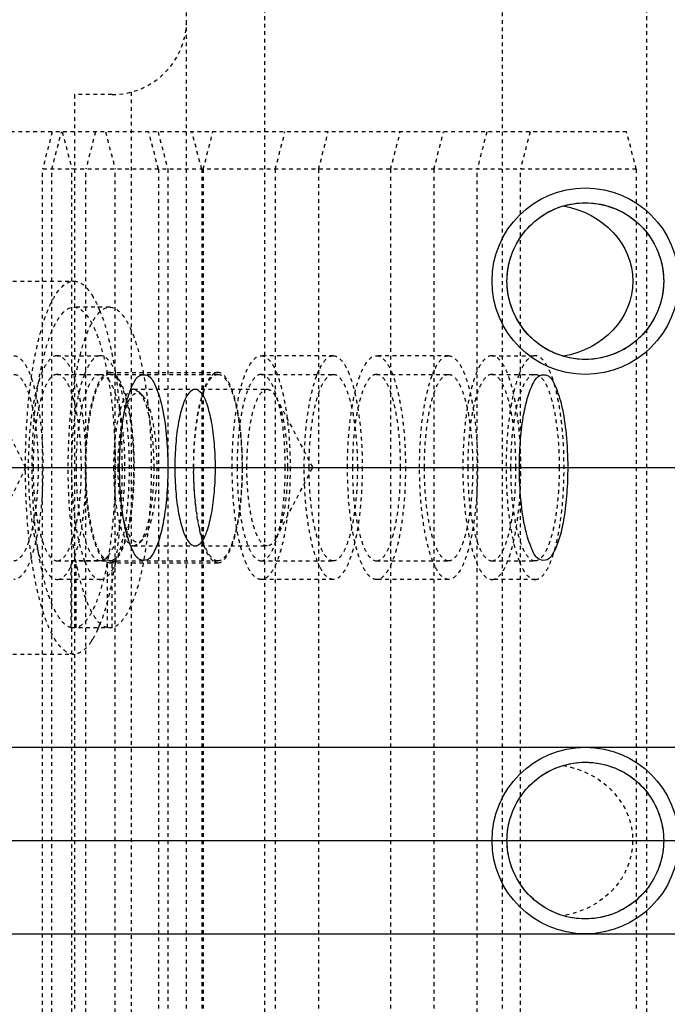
# Model space of a CAD drawing. Header units: millimetres. Extents: x -24622 to 2009, y -1603 to 2074.
# Tile 190 of 256: x 354 to 372, y 1500 to 1527. Entities that reach past the tile are written whole.
import ezdxf
from ezdxf.lldxf.tags import DXFTag

# ---------------------------------------------------------------- set-up
doc = ezdxf.new("R2010")
doc.units = ezdxf.units.MM
doc.linetypes.add('HIDDEN', pattern=[0.2, 0.1, -0.1])
doc.layers.add('DEFAULT_2', color=8, linetype='HIDDEN')
tags = doc.linetypes.add('CENTER', pattern=[2, 1.25, -0.25, 0.25, -0.25]).pattern_tags.tags
tags[10:11] = [DXFTag(74, 4), DXFTag(75, 0), DXFTag(340, '0'), DXFTag(46, 1.0), DXFTag(50, 0.0), DXFTag(44, 0.0), DXFTag(45, 0.0)]
tags[8:9] = [DXFTag(74, 4), DXFTag(75, 0), DXFTag(340, '0'), DXFTag(46, 1.0), DXFTag(50, 0.0), DXFTag(44, 0.0), DXFTag(45, 0.0)]
tags[6:7] = [DXFTag(74, 4), DXFTag(75, 0), DXFTag(340, '0'), DXFTag(46, 1.0), DXFTag(50, 0.0), DXFTag(44, 0.0), DXFTag(45, 0.0)]
tags[4:5] = [DXFTag(74, 4), DXFTag(75, 0), DXFTag(340, '0'), DXFTag(46, 1.0), DXFTag(50, 0.0), DXFTag(44, 0.0), DXFTag(45, 0.0)]

msp = doc.modelspace()

# ---------------------------------------------------------------- linework, layer by layer
at = {"color": 7, "linetype": 'Continuous'}
for p, q in [((262.144, 1514.694), (562.144, 1514.694)), ((262.144, 1507.194), (562.144, 1507.194)), ((262.144, 1502.194), (562.144, 1502.194))]:
    msp.add_line(p, q, dxfattribs=at)
at = {"color": 1, "linetype": 'CENTER', "ltscale": 60.96}
msp.add_line((262.144, 1504.694), (562.144, 1504.694), dxfattribs=at)
at = {"color": 7, "linetype": 'Continuous'}
for centre, radius in [((369.461, 1519.694), 2.5), ((369.461, 1519.694), 2.1), ((369.461, 1504.694), 2.5)]:
    msp.add_circle(centre, radius, dxfattribs=at)
at = {"color": 7, "linetype": 'Continuous', "extrusion": (0, 0, -1)}
msp.add_ellipse((368.439, 1519.694), major_axis=(-2.291, 0), ratio=0.895062, start_param=1.758861, end_param=4.524325, dxfattribs=at)
at = {"color": 7, "linetype": 'Continuous'}
for points, start_tangent, end_tangent in [([(367.361, 1519.694), (367.461, 1520.334), (367.759, 1520.924), (368.224, 1521.391), (368.811, 1521.691), (369.462, 1521.794), (370.112, 1521.69), (370.699, 1521.39), (371.164, 1520.923), (371.461, 1520.333), (371.561, 1519.694)], (0.002074, 0.999998), (0.001732, -0.999999)), ([(371.561, 1519.694), (371.461, 1519.053), (371.163, 1518.464), (370.698, 1517.997), (370.111, 1517.697), (369.46, 1517.594), (368.809, 1517.698), (368.223, 1517.998), (367.758, 1518.465), (367.461, 1519.054), (367.361, 1519.694)], (-0.002074, -0.999998), (-0.001732, 0.999999)), ([(356.979, 1514.694), (357.004, 1515.378), (357.081, 1516.044), (357.191, 1516.544), (357.349, 1516.953), (357.529, 1517.166), (357.729, 1517.162), (357.932, 1516.898), (358.111, 1516.35), (358.23, 1515.59), (358.273, 1514.694)], (0, 1), (0, -1)), ([(367.694, 1514.694), (367.719, 1515.378), (367.796, 1516.044), (367.906, 1516.544), (368.064, 1516.953), (368.244, 1517.166), (368.444, 1517.162), (368.647, 1516.898), (368.826, 1516.35), (368.945, 1515.59), (368.988, 1514.694)], (0, 1), (0, -1)), ([(359.547, 1514.694), (359.521, 1515.334), (359.444, 1515.924), (359.323, 1516.391), (359.171, 1516.691), (359.003, 1516.794), (358.834, 1516.69), (358.683, 1516.39), (358.562, 1515.923), (358.485, 1515.333), (358.46, 1514.694)], (-0.000537, 1), (-0.000448, -1)), ([(358.273, 1514.694), (358.248, 1514.009), (358.171, 1513.344), (358.061, 1512.843), (357.903, 1512.435), (357.723, 1512.222), (357.523, 1512.226), (357.321, 1512.49), (357.141, 1513.038), (357.022, 1513.798), (356.979, 1514.694)], (0, -1), (0, 1)), ([(358.46, 1514.694), (358.485, 1514.053), (358.562, 1513.464), (358.683, 1512.997), (358.835, 1512.697), (359.003, 1512.594), (359.172, 1512.698), (359.324, 1512.998), (359.444, 1513.465), (359.521, 1514.054), (359.547, 1514.694)], (0.000537, -1), (0.000448, 1)), ([(368.988, 1514.694), (368.963, 1514.009), (368.886, 1513.344), (368.776, 1512.843), (368.618, 1512.435), (368.438, 1512.222), (368.238, 1512.226), (368.036, 1512.49), (367.856, 1513.038), (367.737, 1513.798), (367.694, 1514.694)], (0, -1), (0, 1)), ([(367.361, 1504.694), (367.461, 1505.334), (367.759, 1505.924), (368.224, 1506.391), (368.811, 1506.691), (369.462, 1506.794), (370.112, 1506.69), (370.699, 1506.39), (371.164, 1505.923), (371.461, 1505.333), (371.561, 1504.694)], (0.002074, 0.999998), (0.001732, -0.999999)), ([(371.561, 1504.694), (371.461, 1504.053), (371.163, 1503.464), (370.698, 1502.997), (370.111, 1502.697), (369.46, 1502.594), (368.809, 1502.698), (368.223, 1502.998), (367.758, 1503.465), (367.461, 1504.054), (367.361, 1504.694)], (-0.002074, -0.999998), (-0.001732, 0.999999))]:
    msp.add_spline(points, degree=3, dxfattribs=dict(at, start_tangent=start_tangent, end_tangent=end_tangent))
at = {"layer": 'DEFAULT_2', "color": 8, "linetype": 'HIDDEN'}
for p, q in [((358.776, 1482.194), (358.776, 1527.194)), ((360.861, 1527.194), (360.861, 1482.194)), ((367.24, 1482.194), (367.24, 1527.194)), ((371.099, 1527.194), (371.099, 1482.194)), ((356.776, 1524.694), (355.77, 1524.694)), ((355.77, 1524.694), (355.77, 1484.694)), ((357.293, 1524.762), (357.293, 1484.626)), ((370.567, 1523.694), (349.461, 1523.694)), ((355.173, 1523.694), (354.914, 1522.694)), ((355.163, 1522.694), (355.422, 1523.694)), ((355.443, 1523.694), (355.702, 1522.694)), ((356.332, 1523.694), (356.073, 1522.694)), ((356.602, 1523.694), (356.861, 1522.694)), ((358.02, 1522.694), (357.761, 1523.694)), ((358.01, 1523.694), (358.269, 1522.694)), ((359.179, 1522.694), (358.92, 1523.694)), ((359.22, 1522.694), (359.479, 1523.694)), ((361.152, 1522.694), (361.411, 1523.694)), ((362.311, 1522.694), (362.57, 1523.694)), ((364.243, 1522.694), (364.501, 1523.694)), ((365.402, 1522.694), (365.661, 1523.694)), ((366.82, 1523.694), (366.561, 1522.694)), ((367.979, 1523.694), (367.72, 1522.694)), ((370.826, 1522.694), (370.567, 1523.694)), ((370.826, 1522.694), (354.914, 1522.694)), ((354.914, 1486.694), (354.914, 1522.694)), ((355.163, 1486.694), (355.163, 1522.694)), ((355.702, 1486.694), (355.702, 1522.694)), ((356.073, 1486.694), (356.073, 1522.694)), ((356.861, 1486.694), (356.861, 1522.694)), ((358.02, 1522.694), (358.02, 1486.694)), ((358.269, 1522.694), (358.269, 1486.694)), ((359.179, 1522.694), (359.179, 1486.694)), ((359.22, 1522.694), (359.22, 1486.694)), ((361.152, 1522.694), (361.152, 1486.694)), ((362.311, 1522.694), (362.311, 1486.694)), ((364.243, 1522.694), (364.243, 1486.694)), ((365.402, 1522.694), (365.402, 1486.694)), ((366.561, 1486.694), (366.561, 1522.694)), ((367.72, 1486.694), (367.72, 1522.694)), ((370.826, 1522.694), (370.826, 1486.694)), ((350.92, 1519.694), (355.75, 1519.694)), ((356.716, 1518.994), (355.75, 1518.994)), ((355.308, 1517.694), (356.467, 1517.694)), ((362.705, 1517.694), (360.773, 1517.694)), ((365.796, 1517.694), (363.864, 1517.694)), ((366.955, 1517.694), (368.114, 1517.694)), ((355.308, 1517.194), (356.467, 1517.194)), ((356.716, 1517.244), (359.614, 1517.244)), ((356.716, 1517.194), (359.614, 1517.194)), ((360.773, 1517.194), (362.705, 1517.194)), ((362.286, 1517.22), (362.346, 1517.354)), ((363.864, 1517.194), (365.796, 1517.194)), ((365.377, 1517.22), (365.437, 1517.354)), ((366.955, 1517.194), (368.114, 1517.194)), ((354.462, 1514.694), (353.365, 1516.915)), ((357.361, 1516.794), (360.935, 1516.794)), ((357.507, 1516.717), (357.361, 1516.794)), ((357.596, 1516.621), (357.507, 1516.717)), ((361.177, 1516.574), (362.154, 1514.694)), ((354.462, 1514.694), (353.365, 1512.472)), ((361.177, 1512.814), (362.154, 1514.694)), ((357.596, 1512.767), (357.507, 1512.671)), ((357.361, 1512.594), (357.507, 1512.671)), ((357.361, 1512.594), (360.935, 1512.594)), ((355.308, 1512.194), (359.614, 1512.194)), ((355.685, 1512.206), (355.75, 1512.194)), ((355.685, 1512.206), (356.781, 1512.206)), ((355.685, 1510.401), (355.685, 1512.206)), ((355.75, 1512.194), (355.815, 1512.206)), ((355.815, 1510.401), (355.815, 1512.206)), ((356.667, 1512.316), (356.608, 1512.254)), ((356.651, 1510.401), (356.651, 1512.206)), ((356.651, 1512.156), (356.683, 1512.147)), ((356.716, 1512.144), (359.614, 1512.144)), ((356.748, 1512.147), (356.781, 1512.156)), ((356.781, 1510.401), (356.781, 1512.206)), ((359.531, 1512.164), (359.591, 1512.145)), ((360.773, 1512.194), (362.705, 1512.194)), ((362.346, 1512.034), (362.286, 1512.168)), ((363.864, 1512.194), (365.796, 1512.194)), ((365.437, 1512.034), (365.377, 1512.168)), ((366.955, 1512.194), (368.114, 1512.194)), ((356.467, 1511.694), (355.308, 1511.694)), ((362.705, 1511.694), (360.773, 1511.694)), ((365.796, 1511.694), (363.864, 1511.694)), ((368.114, 1511.694), (366.955, 1511.694)), ((356.781, 1510.401), (355.685, 1510.401)), ((350.92, 1509.694), (355.75, 1509.694))]:
    msp.add_line(p, q, dxfattribs=at)
msp.add_circle((369.461, 1504.694), 2.1, dxfattribs=at)
for centre, radius, start, end in [((356.776, 1526.694), 2, 270, 360), ((353.264, 1517.621), 3.433, 22.2195, 24.1068), ((358.215, 1516.345), 2.337, 158.0716, 158.5896), ((344.17, 1515.296), 12.841, 8.4898, 8.6454), ((369.862, 1516.345), 2.337, 158.0716, 158.5896), ((358.439, 1513.13), 2.577, 199.7583, 201.3921), ((358.215, 1513.043), 2.337, 201.4104, 201.9284), ((356.394, 1512.502), 0.328, 305.844, 310.8449), ((356.716, 1512.318), 0.174, 259.1585, 280.8419), ((344.228, 1514.084), 12.783, 351.2373, 351.509), ((359.614, 1512.314), 0.17, 262.4304, 269.9749), ((369.862, 1513.043), 2.337, 201.4104, 201.9284), ((344.416, 1514.055), 12.593, 351.1172, 351.2369), ((353.291, 1511.755), 3.404, 335.8845, 337.5837), ((352.97, 1511.889), 3.751, 337.5655, 338.1351), ((354.79, 1510.984), 1.716, 326.3165, 328.5962)]:
    msp.add_arc(centre, radius, start, end, dxfattribs=at)
at = {"layer": 'DEFAULT_2', "color": 8, "linetype": 'HIDDEN', "extrusion": (0, 0, -1)}
msp.add_ellipse((368.439, 1504.694), major_axis=(-2.291, 0), ratio=0.895062, start_param=1.758861, end_param=4.524325, dxfattribs=at)
at = {"layer": 'DEFAULT_2', "color": 8, "linetype": 'HIDDEN'}
for points, start_tangent, end_tangent in [([(354.456, 1514.694), (354.481, 1515.669), (354.554, 1516.607), (354.674, 1517.472), (354.835, 1518.229), (355.031, 1518.851), (355.14, 1519.104), (355.255, 1519.313), (355.75, 1519.694)], (0, 1), (1, -0.000001)), ([(355.75, 1519.694), (355.996, 1519.603), (356.116, 1519.49), (356.233, 1519.332)], (1, -0.000001), (0.540942, -0.84106)), ([(356.233, 1519.332), (356.275, 1519.264), (356.397, 1519.023)], (0.540942, -0.84106), (0.408845, -0.912604)), ([(355.685, 1510.401), (355.474, 1510.529), (355.272, 1510.81), (355.089, 1511.235), (354.929, 1511.789), (354.801, 1512.45), (354.707, 1513.194), (354.638, 1514.819), (354.664, 1515.64), (354.731, 1516.426), (354.836, 1517.147), (354.975, 1517.778), (355.142, 1518.295), (355.234, 1518.504), (355.332, 1518.678), (355.75, 1518.994)], (-0.975607, 0.219526), (1, 0)), ([(356.651, 1510.401), (356.44, 1510.529), (356.238, 1510.81), (356.055, 1511.235), (355.895, 1511.789), (355.767, 1512.45), (355.673, 1513.194), (355.603, 1514.819), (355.63, 1515.64), (355.697, 1516.426), (355.802, 1517.147), (355.94, 1517.778), (356.108, 1518.295), (356.2, 1518.504), (356.297, 1518.678), (356.716, 1518.994)], (-0.975607, 0.219526), (1, 0)), ([(355.75, 1518.994), (356.168, 1518.678), (356.266, 1518.504), (356.358, 1518.295), (356.525, 1517.778), (356.664, 1517.147), (356.769, 1516.426), (356.836, 1515.64), (356.862, 1514.819), (356.793, 1513.194), (356.699, 1512.45), (356.57, 1511.789), (356.411, 1511.235), (356.228, 1510.81), (356.026, 1510.529), (355.815, 1510.401)], (1, 0), (-0.975607, -0.219526)), ([(356.442, 1518.919), (356.68, 1518.171), (356.866, 1517.226)], (0.378567, -0.925574), (0.150322, -0.988637)), ([(356.716, 1518.994), (357.134, 1518.678), (357.232, 1518.504), (357.324, 1518.295), (357.491, 1517.778), (357.63, 1517.147), (357.735, 1516.426), (357.802, 1515.64), (357.828, 1514.819), (357.759, 1513.194), (357.665, 1512.45), (357.536, 1511.789), (357.377, 1511.235), (357.194, 1510.81), (356.992, 1510.529), (356.781, 1510.401)], (1, 0), (-0.975607, -0.219526)), ([(354.149, 1517.694), (354.446, 1517.466), (354.58, 1517.188), (354.698, 1516.815), (354.794, 1516.361), (354.866, 1515.842), (354.925, 1514.694)], (1, 0), (0, -1)), ([(355.308, 1517.694), (355.011, 1517.466), (354.876, 1517.188), (354.759, 1516.815), (354.662, 1516.361), (354.59, 1515.842), (354.531, 1514.694), (354.59, 1513.546), (354.662, 1513.027), (354.759, 1512.573), (354.876, 1512.2), (355.011, 1511.922), (355.308, 1511.694)], (-1, 0), (1, 0)), ([(355.308, 1511.694), (355.605, 1511.922), (355.739, 1512.2), (355.857, 1512.573), (355.953, 1513.027), (356.025, 1513.546), (356.084, 1514.694), (356.025, 1515.842), (355.953, 1516.361), (355.857, 1516.815), (355.739, 1517.188), (355.605, 1517.466), (355.308, 1517.694)], (1, 0), (-1, 0)), ([(356.467, 1517.694), (356.248, 1517.572), (356.144, 1517.423), (356.047, 1517.218)], (-1, 0), (-0.373481, -0.927638)), ([(356.467, 1511.694), (356.764, 1511.922), (356.898, 1512.2), (357.016, 1512.573), (357.113, 1513.027), (357.184, 1513.546), (357.243, 1514.694), (357.184, 1515.842), (357.113, 1516.361), (357.016, 1516.815), (356.898, 1517.188), (356.764, 1517.466), (356.467, 1517.694)], (1, 0), (-1, 0)), ([(359.996, 1514.694), (360.055, 1515.842), (360.127, 1516.361), (360.224, 1516.815), (360.341, 1517.188), (360.476, 1517.466), (360.773, 1517.694)], (0, 1), (1, 0)), ([(360.773, 1517.694), (361.07, 1517.466), (361.204, 1517.188), (361.322, 1516.815), (361.418, 1516.361), (361.49, 1515.842), (361.549, 1514.694)], (1, 0), (0, -1)), ([(362.346, 1517.354), (362.431, 1517.501), (362.705, 1517.694)], (0.444389, 0.895834), (1, 0)), ([(362.705, 1517.694), (363.002, 1517.466), (363.136, 1517.188), (363.254, 1516.815), (363.35, 1516.361), (363.422, 1515.842), (363.481, 1514.694)], (1, 0), (0, -1)), ([(363.087, 1514.694), (363.146, 1515.842), (363.218, 1516.361), (363.315, 1516.815), (363.432, 1517.188), (363.567, 1517.466), (363.864, 1517.694)], (0, 1), (1, 0)), ([(363.864, 1517.694), (364.161, 1517.466), (364.295, 1517.188), (364.413, 1516.815), (364.509, 1516.361), (364.581, 1515.842), (364.64, 1514.694)], (1, 0), (0, -1)), ([(365.437, 1517.354), (365.522, 1517.501), (365.796, 1517.694)], (0.444389, 0.895834), (1, 0)), ([(365.796, 1517.694), (366.093, 1517.466), (366.227, 1517.188), (366.345, 1516.815), (366.441, 1516.361), (366.513, 1515.842), (366.572, 1514.694)], (1, 0), (0, -1)), ([(366.955, 1517.694), (366.658, 1517.466), (366.523, 1517.188), (366.406, 1516.815), (366.309, 1516.361), (366.237, 1515.842), (366.178, 1514.694), (366.237, 1513.546), (366.309, 1513.027), (366.406, 1512.573), (366.523, 1512.2), (366.658, 1511.922), (366.955, 1511.694)], (-1, 0), (1, 0)), ([(366.955, 1511.694), (367.252, 1511.922), (367.386, 1512.2), (367.504, 1512.573), (367.6, 1513.027), (367.672, 1513.546), (367.731, 1514.694), (367.672, 1515.842), (367.6, 1516.361), (367.504, 1516.815), (367.386, 1517.188), (367.252, 1517.466), (366.955, 1517.694)], (1, 0), (-1, 0)), ([(368.114, 1517.694), (367.895, 1517.572), (367.791, 1517.423), (367.694, 1517.218)], (-1, 0), (-0.373481, -0.927638)), ([(368.114, 1511.694), (368.411, 1511.922), (368.545, 1512.2), (368.663, 1512.573), (368.759, 1513.027), (368.831, 1513.546), (368.89, 1514.694), (368.831, 1515.842), (368.759, 1516.361), (368.663, 1516.815), (368.545, 1517.188), (368.411, 1517.466), (368.114, 1517.694)], (1, 0), (-1, 0)), ([(354.149, 1517.194), (354.396, 1517.004), (354.508, 1516.773), (354.606, 1516.462), (354.687, 1516.083), (354.746, 1515.651), (354.796, 1514.694)], (1, 0), (0, -1)), ([(355.308, 1517.194), (355.06, 1517.004), (354.948, 1516.773), (354.85, 1516.462), (354.77, 1516.083), (354.71, 1515.651), (354.661, 1514.694)], (-1, 0), (0, -1)), ([(355.955, 1514.694), (355.906, 1515.651), (355.846, 1516.083), (355.765, 1516.462), (355.667, 1516.773), (355.555, 1517.004), (355.308, 1517.194)], (0, 1), (-1, 0)), ([(356.039, 1517.198), (355.897, 1516.73), (355.787, 1516.142), (355.691, 1514.755), (355.772, 1513.353), (355.876, 1512.749), (356.014, 1512.259)], (-0.365078, -0.930977), (0.338384, -0.941008)), ([(355.82, 1514.694), (355.869, 1515.651), (355.929, 1516.083), (356.009, 1516.462), (356.107, 1516.773), (356.219, 1517.004), (356.467, 1517.194)], (0, 1), (1, 0)), ([(356.716, 1517.244), (356.471, 1517.062), (356.359, 1516.84), (356.261, 1516.541), (356.116, 1515.756), (356.057, 1514.819), (356.092, 1513.864), (356.216, 1513.028), (356.307, 1512.693), (356.412, 1512.43), (356.528, 1512.249), (356.651, 1512.156)], (-1, 0), (0.934589, -0.355731)), ([(356.716, 1517.194), (356.468, 1517.004), (356.356, 1516.773), (356.258, 1516.462), (356.178, 1516.083), (356.118, 1515.651), (356.069, 1514.694)], (-1, 0), (0, -1)), ([(356.467, 1517.194), (356.518, 1517.186), (356.667, 1517.072)], (1, 0), (0.623078, -0.782159)), ([(356.781, 1512.156), (356.903, 1512.249), (357.02, 1512.43), (357.125, 1512.693), (357.216, 1513.028), (357.34, 1513.864), (357.375, 1514.819), (357.316, 1515.756), (357.171, 1516.541), (357.072, 1516.84), (356.961, 1517.062), (356.716, 1517.244)], (0.934589, 0.355731), (-1, 0)), ([(357.363, 1514.694), (357.314, 1515.651), (357.254, 1516.083), (357.173, 1516.462), (357.075, 1516.773), (356.963, 1517.004), (356.716, 1517.194)], (0, 1), (-1, 0)), ([(356.871, 1517.192), (356.946, 1516.606), (357.044, 1514.694)], (0.147637, -0.989042), (0, -1)), ([(358.967, 1514.694), (359.016, 1515.651), (359.076, 1516.083), (359.156, 1516.462), (359.254, 1516.773), (359.366, 1517.004), (359.614, 1517.194)], (0, 1), (1, 0)), ([(359.531, 1517.224), (359.5, 1517.206), (359.41, 1517.119)], (-0.898283, -0.439417), (-0.623489, -0.781832)), ([(359.614, 1517.244), (359.531, 1517.224)], (-1, 0), (-0.898283, -0.439417)), ([(359.614, 1512.144), (359.866, 1512.338), (359.98, 1512.574), (360.08, 1512.891), (360.162, 1513.277), (360.223, 1513.718), (360.274, 1514.694), (360.223, 1515.67), (360.162, 1516.111), (360.08, 1516.497), (359.98, 1516.814), (359.866, 1517.05), (359.614, 1517.244)], (1, 0), (-1, 0)), ([(359.614, 1517.194), (359.861, 1517.004), (359.973, 1516.773), (360.071, 1516.462), (360.152, 1516.083), (360.211, 1515.651), (360.261, 1514.694)], (1, 0), (0, -1)), ([(360.773, 1517.194), (360.525, 1517.004), (360.413, 1516.773), (360.315, 1516.462), (360.235, 1516.083), (360.175, 1515.651), (360.126, 1514.694)], (-1, 0), (0, -1)), ([(361.42, 1514.694), (361.371, 1515.651), (361.311, 1516.083), (361.23, 1516.462), (361.132, 1516.773), (361.02, 1517.004), (360.773, 1517.194)], (0, 1), (-1, 0)), ([(361.928, 1514.694), (362.023, 1516.133), (362.137, 1516.74), (362.286, 1517.22)], (0, 1), (0.374426, 0.927257)), ([(362.058, 1514.694), (362.107, 1515.651), (362.167, 1516.083), (362.247, 1516.462), (362.345, 1516.773), (362.457, 1517.004), (362.705, 1517.194)], (0, 1), (1, 0)), ([(362.705, 1517.194), (362.952, 1517.004), (363.064, 1516.773), (363.162, 1516.462), (363.243, 1516.083), (363.302, 1515.651), (363.352, 1514.694)], (1, 0), (0, -1)), ([(363.864, 1517.194), (363.616, 1517.004), (363.504, 1516.773), (363.406, 1516.462), (363.326, 1516.083), (363.266, 1515.651), (363.217, 1514.694)], (-1, 0), (0, -1)), ([(364.511, 1514.694), (364.462, 1515.651), (364.402, 1516.083), (364.321, 1516.462), (364.223, 1516.773), (364.111, 1517.004), (363.864, 1517.194)], (0, 1), (-1, 0)), ([(365.019, 1514.694), (365.114, 1516.133), (365.228, 1516.74), (365.377, 1517.22)], (0, 1), (0.374426, 0.927257)), ([(365.149, 1514.694), (365.198, 1515.651), (365.258, 1516.083), (365.338, 1516.462), (365.436, 1516.773), (365.548, 1517.004), (365.796, 1517.194)], (0, 1), (1, 0)), ([(365.796, 1517.194), (366.043, 1517.004), (366.155, 1516.773), (366.253, 1516.462), (366.334, 1516.083), (366.393, 1515.651), (366.443, 1514.694)], (1, 0), (0, -1)), ([(366.955, 1517.194), (366.707, 1517.004), (366.595, 1516.773), (366.497, 1516.462), (366.417, 1516.083), (366.357, 1515.651), (366.308, 1514.694)], (-1, 0), (0, -1)), ([(367.602, 1514.694), (367.552, 1515.651), (367.493, 1516.083), (367.412, 1516.462), (367.314, 1516.773), (367.202, 1517.004), (366.955, 1517.194)], (0, 1), (-1, 0)), ([(367.686, 1517.198), (367.541, 1516.718), (367.43, 1516.116), (367.337, 1514.694), (367.43, 1513.272), (367.541, 1512.67), (367.686, 1512.19)], (-0.365078, -0.930977), (0.365078, -0.930977)), ([(367.467, 1514.694), (367.516, 1515.651), (367.576, 1516.083), (367.656, 1516.462), (367.754, 1516.773), (367.866, 1517.004), (368.114, 1517.194)], (0, 1), (1, 0)), ([(368.114, 1517.194), (368.361, 1517.004), (368.473, 1516.773), (368.571, 1516.462), (368.652, 1516.083), (368.712, 1515.651), (368.761, 1514.694)], (1, 0), (0, -1)), ([(356.667, 1517.072), (356.838, 1516.742), (356.977, 1516.233)], (0.623078, -0.782159), (0.198225, -0.980157)), ([(359.41, 1517.119), (359.307, 1516.952), (359.213, 1516.721), (359.062, 1516.094), (358.973, 1515.309), (358.957, 1514.454), (359.014, 1513.627), (359.14, 1512.92), (359.319, 1512.413), (359.422, 1512.254), (359.531, 1512.164)], (-0.623489, -0.781832), (0.898283, -0.439417)), ([(357.361, 1516.794), (357.153, 1516.634), (357.059, 1516.44), (356.977, 1516.179), (356.909, 1515.861), (356.859, 1515.498), (356.817, 1514.694)], (-1, 0), (0, -1)), ([(356.94, 1514.694), (356.954, 1515.15), (356.971, 1515.371), (356.994, 1515.583), (357.099, 1516.137), (357.247, 1516.521), (357.331, 1516.633), (357.419, 1516.688), (357.509, 1516.684), (357.597, 1516.621)], (0, 1), (0.680965, -0.732316)), ([(357.905, 1514.694), (357.876, 1515.364), (357.794, 1515.964), (357.666, 1516.432), (357.589, 1516.599), (357.507, 1516.717)], (0, 1), (-0.681586, 0.731738)), ([(360.391, 1514.694), (360.433, 1515.496), (360.483, 1515.859), (360.55, 1516.177), (360.632, 1516.438), (360.726, 1516.633), (360.934, 1516.794)], (0, 1), (0.999958, 0.009201)), ([(360.934, 1516.794), (360.996, 1516.78), (361.089, 1516.708), (361.177, 1516.574)], (0.999958, 0.009201), (0.461905, -0.886929)), ([(357.597, 1516.621), (357.675, 1516.508), (357.748, 1516.349), (357.87, 1515.904), (357.948, 1515.332), (357.975, 1514.694)], (0.680965, -0.732316), (0, -1)), ([(361.177, 1516.574), (361.301, 1516.247), (361.397, 1515.8), (361.478, 1514.694)], (0.461905, -0.886929), (0, -1)), ([(356.977, 1516.233), (357.079, 1515.508), (357.114, 1514.694)], (0.198225, -0.980157), (0, -1)), ([(354.925, 1514.694), (354.866, 1513.546), (354.794, 1513.027), (354.698, 1512.573), (354.58, 1512.2), (354.446, 1511.922), (354.149, 1511.694)], (0, -1), (-1, 0)), ([(354.796, 1514.694), (354.746, 1513.737), (354.687, 1513.305), (354.606, 1512.926), (354.508, 1512.615), (354.396, 1512.384), (354.149, 1512.194)], (0, -1), (-1, 0)), ([(355.75, 1509.694), (355.255, 1510.075), (355.14, 1510.284), (355.031, 1510.537), (354.835, 1511.158), (354.674, 1511.916), (354.554, 1512.78), (354.481, 1513.719), (354.456, 1514.694)], (-1, 0.000001), (0, 1)), ([(354.661, 1514.694), (354.71, 1513.737), (354.77, 1513.305), (354.85, 1512.926), (354.948, 1512.615), (355.06, 1512.384), (355.308, 1512.194)], (0, -1), (1, 0)), ([(355.308, 1512.194), (355.555, 1512.384), (355.667, 1512.615), (355.765, 1512.926), (355.846, 1513.305), (355.906, 1513.737), (355.955, 1514.694)], (1, 0), (0, 1)), ([(356.467, 1512.194), (356.219, 1512.384), (356.107, 1512.615), (356.009, 1512.926), (355.929, 1513.305), (355.869, 1513.737), (355.82, 1514.694)], (-1, 0), (0, 1)), ([(356.069, 1514.694), (356.112, 1513.795), (356.236, 1513.017), (356.424, 1512.463), (356.535, 1512.294), (356.651, 1512.206)], (0, -1), (0.932185, -0.361983)), ([(356.781, 1512.206), (356.897, 1512.294), (357.008, 1512.463), (357.196, 1513.017), (357.32, 1513.795), (357.363, 1514.694)], (0.932185, 0.361983), (0, 1)), ([(356.817, 1514.694), (356.859, 1513.89), (356.909, 1513.527), (356.977, 1513.209), (357.059, 1512.948), (357.153, 1512.754), (357.361, 1512.594)], (0, -1), (1, 0)), ([(357.044, 1514.694), (357.033, 1514.042), (356.871, 1512.196)], (0, -1), (-0.147662, -0.989038)), ([(357.597, 1512.767), (357.479, 1512.696), (357.419, 1512.699), (357.36, 1512.73), (357.274, 1512.823), (357.194, 1512.973), (357.059, 1513.419), (356.971, 1514.017), (356.94, 1514.694)], (-0.680966, -0.732315), (0, 1)), ([(357.114, 1514.694), (357.079, 1513.88), (356.977, 1513.155)], (0, -1), (-0.198212, -0.980159)), ([(357.507, 1512.671), (357.589, 1512.788), (357.666, 1512.956), (357.794, 1513.423), (357.876, 1514.024), (357.905, 1514.694)], (0.681586, 0.731738), (0, 1)), ([(357.975, 1514.694), (357.948, 1514.056), (357.87, 1513.484), (357.748, 1513.039), (357.675, 1512.879), (357.597, 1512.767)], (0, -1), (-0.680966, -0.732315)), ([(359.614, 1512.194), (359.366, 1512.384), (359.254, 1512.615), (359.156, 1512.926), (359.076, 1513.305), (359.016, 1513.737), (358.967, 1514.694)], (-1, 0), (0, 1)), ([(360.261, 1514.694), (360.211, 1513.737), (360.152, 1513.305), (360.071, 1512.926), (359.973, 1512.615), (359.861, 1512.384), (359.614, 1512.194)], (0, -1), (-1, 0)), ([(360.773, 1511.694), (360.476, 1511.922), (360.341, 1512.2), (360.224, 1512.573), (360.127, 1513.027), (360.055, 1513.546), (359.996, 1514.694)], (-1, 0), (0, 1)), ([(360.126, 1514.694), (360.175, 1513.737), (360.235, 1513.305), (360.315, 1512.926), (360.413, 1512.615), (360.525, 1512.384), (360.773, 1512.194)], (0, -1), (1, 0)), ([(360.936, 1512.594), (360.728, 1512.752), (360.634, 1512.946), (360.551, 1513.207), (360.483, 1513.525), (360.433, 1513.889), (360.391, 1514.694)], (-0.999958, -0.009201), (0, 1)), ([(360.773, 1512.194), (361.02, 1512.384), (361.132, 1512.615), (361.23, 1512.926), (361.311, 1513.305), (361.371, 1513.737), (361.42, 1514.694)], (1, 0), (0, 1)), ([(361.549, 1514.694), (361.49, 1513.546), (361.418, 1513.027), (361.322, 1512.573), (361.204, 1512.2), (361.07, 1511.922), (360.773, 1511.694)], (0, -1), (-1, 0)), ([(361.478, 1514.694), (361.397, 1513.589), (361.301, 1513.142), (361.177, 1512.814)], (0, -1), (-0.460777, -0.887516)), ([(362.286, 1512.168), (362.137, 1512.648), (362.023, 1513.255), (361.928, 1514.694)], (-0.374426, 0.927257), (0, 1)), ([(362.705, 1512.194), (362.457, 1512.384), (362.345, 1512.615), (362.247, 1512.926), (362.167, 1513.305), (362.107, 1513.737), (362.058, 1514.694)], (-1, 0), (0, 1)), ([(363.481, 1514.694), (363.422, 1513.546), (363.35, 1513.027), (363.254, 1512.573), (363.136, 1512.2), (363.002, 1511.922), (362.705, 1511.694)], (0, -1), (-1, 0)), ([(363.352, 1514.694), (363.302, 1513.737), (363.243, 1513.305), (363.162, 1512.926), (363.064, 1512.615), (362.952, 1512.384), (362.705, 1512.194)], (0, -1), (-1, 0)), ([(363.864, 1511.694), (363.567, 1511.922), (363.432, 1512.2), (363.315, 1512.573), (363.218, 1513.027), (363.146, 1513.546), (363.087, 1514.694)], (-1, 0), (0, 1)), ([(363.217, 1514.694), (363.266, 1513.737), (363.326, 1513.305), (363.406, 1512.926), (363.504, 1512.615), (363.616, 1512.384), (363.864, 1512.194)], (0, -1), (1, 0)), ([(363.864, 1512.194), (364.111, 1512.384), (364.223, 1512.615), (364.321, 1512.926), (364.402, 1513.305), (364.462, 1513.737), (364.511, 1514.694)], (1, 0), (0, 1)), ([(364.64, 1514.694), (364.581, 1513.546), (364.509, 1513.027), (364.413, 1512.573), (364.295, 1512.2), (364.161, 1511.922), (363.864, 1511.694)], (0, -1), (-1, 0)), ([(365.377, 1512.168), (365.228, 1512.648), (365.114, 1513.255), (365.019, 1514.694)], (-0.374426, 0.927257), (0, 1)), ([(365.796, 1512.194), (365.548, 1512.384), (365.436, 1512.615), (365.338, 1512.926), (365.258, 1513.305), (365.198, 1513.737), (365.149, 1514.694)], (-1, 0), (0, 1)), ([(366.572, 1514.694), (366.513, 1513.546), (366.441, 1513.027), (366.345, 1512.573), (366.227, 1512.2), (366.093, 1511.922), (365.796, 1511.694)], (0, -1), (-1, 0)), ([(366.443, 1514.694), (366.393, 1513.737), (366.334, 1513.305), (366.253, 1512.926), (366.155, 1512.615), (366.043, 1512.384), (365.796, 1512.194)], (0, -1), (-1, 0)), ([(366.308, 1514.694), (366.357, 1513.737), (366.417, 1513.305), (366.497, 1512.926), (366.595, 1512.615), (366.707, 1512.384), (366.955, 1512.194)], (0, -1), (1, 0)), ([(366.955, 1512.194), (367.202, 1512.384), (367.314, 1512.615), (367.412, 1512.926), (367.493, 1513.305), (367.552, 1513.737), (367.602, 1514.694)], (1, 0), (0, 1)), ([(368.114, 1512.194), (367.866, 1512.384), (367.754, 1512.615), (367.656, 1512.926), (367.576, 1513.305), (367.516, 1513.737), (367.467, 1514.694)], (-1, 0), (0, 1)), ([(368.761, 1514.694), (368.712, 1513.737), (368.652, 1513.305), (368.571, 1512.926), (368.473, 1512.615), (368.361, 1512.384), (368.114, 1512.194)], (0, -1), (-1, 0)), ([(356.977, 1513.155), (356.838, 1512.646), (356.667, 1512.316)], (-0.198212, -0.980159), (-0.623078, -0.782159)), ([(361.177, 1512.814), (361.12, 1512.719), (360.936, 1512.594)], (-0.460777, -0.887516), (-0.999958, -0.009201)), ([(356.047, 1512.17), (356.144, 1511.965), (356.248, 1511.815), (356.467, 1511.694)], (0.373481, -0.927638), (1, 0)), ([(356.586, 1512.236), (356.556, 1512.218), (356.467, 1512.194)], (-0.811408, -0.58448), (-1, 0)), ([(367.694, 1512.17), (367.791, 1511.965), (367.895, 1511.815), (368.114, 1511.694)], (0.373481, -0.927638), (1, 0)), ([(356.858, 1512.11), (356.678, 1511.211), (356.451, 1510.492)], (-0.154416, -0.988006), (-0.372458, -0.928049)), ([(362.705, 1511.694), (362.612, 1511.716), (362.475, 1511.828), (362.346, 1512.034)], (-1, 0), (-0.444389, 0.895834)), ([(365.796, 1511.694), (365.702, 1511.716), (365.566, 1511.828), (365.437, 1512.034)], (-1, 0), (-0.444389, 0.895834)), ([(356.397, 1510.364), (356.362, 1510.289), (356.255, 1510.09)], (-0.408906, -0.912576), (-0.521488, -0.853258)), ([(356.218, 1510.032), (355.988, 1509.779), (355.75, 1509.694)], (-0.555021, -0.831836), (-1, 0.000001))]:
    msp.add_spline(points, degree=3, dxfattribs=dict(at, start_tangent=start_tangent, end_tangent=end_tangent))

doc.saveas('drawing.dxf')
